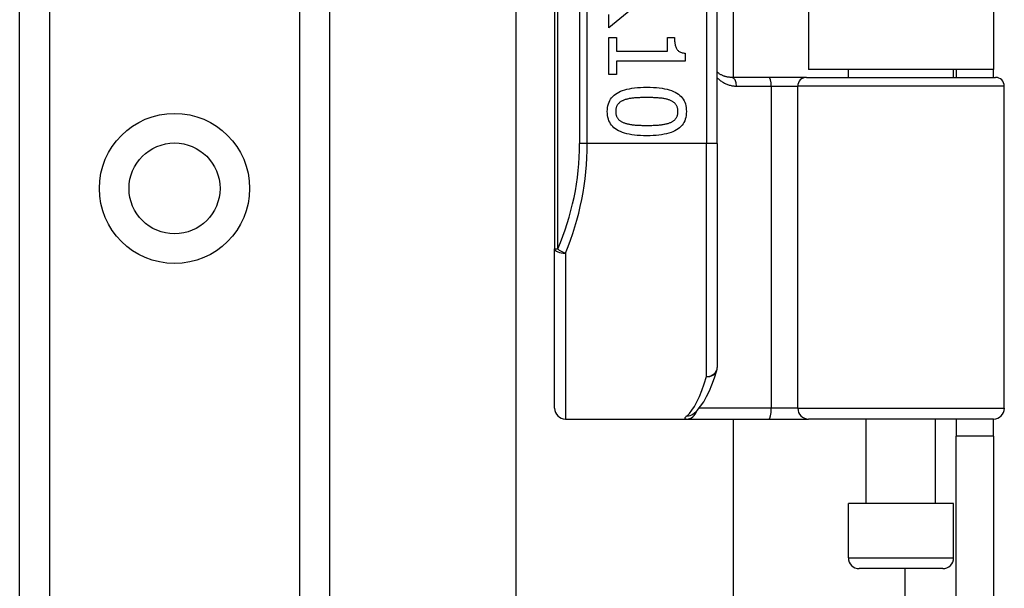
# Model space of a CAD drawing. Header units: inches. Extents: x 6 to 188, y 10 to 101.
# Tile 58 of 140: x 39.69 to 41.48, y 41.77 to 42.8. Entities that reach past the tile are written whole.
import ezdxf

# ---------------------------------------------------------------- set-up
doc = ezdxf.new("R2010")
doc.units = ezdxf.units.IN
doc.header["$MEASUREMENT"] = 0
doc.layers.add('Visible Edges(ANSI)', color=7, linetype='Continuous', lineweight=25)
doc.layers.add('Visible Tangent Edges(ANSI)', color=7, linetype='Continuous', lineweight=25)

msp = doc.modelspace()

# ---------------------------------------------------------------- linework, layer by layer
at = {"layer": 'Visible Edges(ANSI)'}
for p, q in [((39.6904, 27.4048), (39.6904, 72.3497)), ((40.2524, 72.3497), (40.2524, 27.4048)), ((40.6609, 44.2678), (40.6609, 42.3856)), ((40.9562, 42.5767), (40.9562, 44.0767)), ((40.985, 43.9567), (40.985, 42.6968)), ((41.1214, 43.9422), (41.1214, 42.7112)), ((41.4574, 43.9422), (41.4574, 42.7112)), ((40.5913, 30.6617), (40.5913, 42.8908)), ((40.8195, 42.8361), (40.7595, 42.7871)), ((40.7595, 42.7871), (40.7595, 42.8109)), ((40.7595, 42.7692), (40.7736, 42.7692)), ((40.7595, 42.702), (40.7595, 42.7692)), ((40.7736, 42.7692), (40.7736, 42.7442)), ((40.8659, 42.7692), (40.8785, 42.7692)), ((40.8659, 42.7442), (40.8659, 42.7692)), ((40.7736, 42.7442), (40.8659, 42.7442)), ((40.8978, 42.7408), (40.8978, 42.7265)), ((40.7736, 42.7265), (40.7736, 42.702)), ((40.8978, 42.7265), (40.7736, 42.7265)), ((40.7736, 42.702), (40.7595, 42.702)), ((41.4574, 42.7112), (41.1214, 42.7112)), ((41.194, 42.6968), (41.194, 42.7112)), ((41.3849, 42.6968), (41.3849, 42.7112)), ((41.3894, 42.7112), (41.3894, 42.6968)), ((41.4574, 42.6968), (41.4574, 42.7112)), ((41.0504, 42.6968), (40.982, 42.6968)), ((41.1179, 42.6968), (41.0504, 42.6968)), ((41.1179, 42.6968), (41.4612, 42.6968)), ((41.4769, 42.0964), (41.4769, 42.6811)), ((40.9562, 42.5767), (40.9562, 42.1705)), ((40.6609, 42.0964), (40.6609, 42.3856)), ((40.6806, 42.0767), (40.9001, 42.0767)), ((40.9001, 42.0767), (41.0496, 42.0767)), ((40.9123, 42.0858), (40.9128, 42.0861)), ((40.985, 42.0767), (40.985, 31.4757)), ((41.0496, 42.0767), (41.1219, 42.0767)), ((41.4573, 42.0767), (41.1219, 42.0767)), ((41.2265, 41.9232), (41.2265, 42.0767)), ((41.3524, 41.9232), (41.3524, 42.0767)), ((41.3894, 42.0767), (41.3894, 42.0457)), ((41.4574, 42.0457), (41.4574, 42.0767)), ((41.3894, 41.7337), (41.3894, 42.0457)), ((41.4574, 42.0457), (41.3894, 42.0457)), ((41.4574, 42.0457), (41.4574, 41.7337)), ((41.3849, 41.9232), (41.194, 41.9232)), ((41.194, 41.8248), (41.194, 41.9232)), ((41.3849, 41.8248), (41.3849, 41.9232)), ((41.3652, 41.8051), (41.2137, 41.8051))]:
    msp.add_line(p, q, dxfattribs=at)
at = {"layer": 'Visible Edges(ANSI)', "flags": 128}
for points in [[(40.8785, 42.7692), (40.8786, 42.7669), (40.8787, 42.7647), (40.8788, 42.7626), (40.879, 42.7606), (40.8792, 42.7587), (40.8796, 42.7569), (40.8799, 42.7552), (40.8803, 42.7537), (40.8808, 42.7522), (40.8813, 42.7508), (40.8819, 42.7495), (40.8826, 42.7484), (40.8833, 42.7473), (40.8841, 42.7463), (40.885, 42.7454), (40.886, 42.7445), (40.8872, 42.7438), (40.8884, 42.7431), (40.8897, 42.7425), (40.8911, 42.742), (40.8926, 42.7416), (40.8942, 42.7412), (40.8959, 42.741), (40.8978, 42.7408)], [(40.982, 42.6968), (40.9808, 42.6968), (40.9795, 42.6969), (40.9783, 42.697), (40.9771, 42.6971), (40.9759, 42.6973), (40.9747, 42.6975), (40.9735, 42.6977), (40.9724, 42.698), (40.9712, 42.6983), (40.9701, 42.6986), (40.969, 42.699), (40.9679, 42.6994), (40.9669, 42.6998), (40.9658, 42.7003), (40.9648, 42.7008), (40.9637, 42.7013), (40.9627, 42.7018), (40.9617, 42.7024), (40.9608, 42.703), (40.9598, 42.7036), (40.9589, 42.7043), (40.958, 42.705), (40.9571, 42.7057), (40.9562, 42.7064)], [(40.7566, 42.6349), (40.7567, 42.6386), (40.7571, 42.6422), (40.7577, 42.6455), (40.7586, 42.6487), (40.7597, 42.6518), (40.761, 42.6547), (40.7626, 42.6574), (40.7645, 42.6599), (40.7666, 42.6623), (40.7689, 42.6645), (40.7715, 42.6665), (40.7743, 42.6684), (40.7774, 42.6701), (40.7807, 42.6716), (40.7843, 42.673), (40.7882, 42.6743), (40.7923, 42.6754), (40.7967, 42.6763), (40.8013, 42.6772), (40.8062, 42.6778), (40.8113, 42.6783), (40.8167, 42.6787), (40.8224, 42.6789), (40.8283, 42.679)], [(40.8283, 42.679), (40.8344, 42.6789), (40.8402, 42.6787), (40.8457, 42.6783), (40.8509, 42.6778), (40.8559, 42.6771), (40.8606, 42.6763), (40.865, 42.6753), (40.8691, 42.6742), (40.873, 42.673), (40.8765, 42.6715), (40.8798, 42.67), (40.8828, 42.6682), (40.8856, 42.6664), (40.8881, 42.6643), (40.8904, 42.6621), (40.8924, 42.6597), (40.8942, 42.6572), (40.8958, 42.6545), (40.8971, 42.6517), (40.8982, 42.6486), (40.899, 42.6454), (40.8996, 42.6421), (40.9, 42.6386), (40.9001, 42.6349)], [(40.7868, 42.6556), (40.7856, 42.6551), (40.7845, 42.6546), (40.7834, 42.6541), (40.7824, 42.6535), (40.7814, 42.6529), (40.7804, 42.6523), (40.7795, 42.6517), (40.7787, 42.651), (40.7779, 42.6503), (40.7771, 42.6495), (40.7764, 42.6487), (40.7758, 42.6479), (40.7751, 42.6471), (40.7746, 42.6462), (40.7741, 42.6452), (40.7736, 42.6443), (40.7732, 42.6432), (40.7729, 42.6422), (40.7726, 42.6411), (40.7723, 42.6399), (40.7721, 42.6387), (40.772, 42.6375), (40.7719, 42.6362), (40.7719, 42.6349)], [(40.8283, 42.6603), (40.8259, 42.6602), (40.8236, 42.6602), (40.8213, 42.6602), (40.8192, 42.6602), (40.817, 42.6601), (40.815, 42.66), (40.813, 42.66), (40.8111, 42.6599), (40.8092, 42.6598), (40.8074, 42.6596), (40.8057, 42.6595), (40.8041, 42.6594), (40.8025, 42.6592), (40.8009, 42.659), (40.7993, 42.6588), (40.7978, 42.6585), (40.7963, 42.6583), (40.7949, 42.658), (40.7935, 42.6576), (40.7921, 42.6573), (40.7907, 42.6569), (40.7893, 42.6565), (40.788, 42.656), (40.7868, 42.6556)], [(40.8703, 42.6555), (40.8691, 42.6559), (40.8678, 42.6563), (40.8665, 42.6567), (40.8652, 42.6571), (40.8638, 42.6575), (40.8623, 42.6578), (40.8608, 42.6581), (40.8593, 42.6584), (40.8577, 42.6586), (40.856, 42.6589), (40.8543, 42.6591), (40.8525, 42.6592), (40.8507, 42.6594), (40.8489, 42.6596), (40.847, 42.6597), (40.8451, 42.6598), (40.8431, 42.6599), (40.8411, 42.66), (40.8391, 42.6601), (40.837, 42.6601), (40.8349, 42.6602), (40.8327, 42.6602), (40.8305, 42.6602), (40.8283, 42.6603)], [(40.8848, 42.6349), (40.8848, 42.6362), (40.8847, 42.6374), (40.8846, 42.6386), (40.8844, 42.6397), (40.8842, 42.6409), (40.8839, 42.6419), (40.8836, 42.643), (40.8832, 42.644), (40.8828, 42.6449), (40.8823, 42.6458), (40.8818, 42.6467), (40.8812, 42.6476), (40.8805, 42.6484), (40.8799, 42.6492), (40.8791, 42.6499), (40.8784, 42.6507), (40.8775, 42.6514), (40.8766, 42.652), (40.8757, 42.6527), (40.8747, 42.6533), (40.8737, 42.6539), (40.8726, 42.6544), (40.8715, 42.655), (40.8703, 42.6555)], [(40.8284, 42.5909), (40.8224, 42.591), (40.8166, 42.5912), (40.8111, 42.5916), (40.8059, 42.5921), (40.8009, 42.5928), (40.7963, 42.5936), (40.7919, 42.5946), (40.7877, 42.5957), (40.7839, 42.597), (40.7803, 42.5984), (40.777, 42.6), (40.774, 42.6017), (40.7712, 42.6036), (40.7687, 42.6056), (40.7664, 42.6078), (40.7643, 42.6102), (40.7625, 42.6127), (40.761, 42.6154), (40.7596, 42.6182), (40.7585, 42.6212), (40.7577, 42.6244), (40.7571, 42.6277), (40.7567, 42.6312), (40.7566, 42.6349)], [(40.7719, 42.6349), (40.7719, 42.6337), (40.772, 42.6324), (40.7721, 42.6313), (40.7723, 42.6301), (40.7725, 42.629), (40.7728, 42.628), (40.7731, 42.6269), (40.7735, 42.6259), (40.7739, 42.625), (40.7744, 42.6241), (40.775, 42.6232), (40.7755, 42.6223), (40.7762, 42.6215), (40.7768, 42.6207), (40.7776, 42.62), (40.7784, 42.6193), (40.7792, 42.6186), (40.7801, 42.6179), (40.781, 42.6173), (40.782, 42.6167), (40.783, 42.6161), (40.7841, 42.6156), (40.7852, 42.6151), (40.7864, 42.6146)], [(40.9001, 42.6349), (40.9, 42.6312), (40.8996, 42.6277), (40.899, 42.6243), (40.8981, 42.6211), (40.897, 42.6181), (40.8956, 42.6152), (40.894, 42.6125), (40.8922, 42.61), (40.8901, 42.6077), (40.8877, 42.6055), (40.8851, 42.6034), (40.8822, 42.6016), (40.8791, 42.5999), (40.8758, 42.5983), (40.8722, 42.5969), (40.8683, 42.5956), (40.8642, 42.5945), (40.8598, 42.5936), (40.8552, 42.5928), (40.8504, 42.5921), (40.8453, 42.5916), (40.8399, 42.5912), (40.8343, 42.591), (40.8284, 42.5909)], [(40.8705, 42.6147), (40.8717, 42.6152), (40.8728, 42.6157), (40.8738, 42.6162), (40.8748, 42.6168), (40.8758, 42.6174), (40.8767, 42.618), (40.8776, 42.6187), (40.8784, 42.6193), (40.8791, 42.62), (40.8799, 42.6208), (40.8805, 42.6215), (40.8812, 42.6223), (40.8818, 42.6232), (40.8823, 42.624), (40.8828, 42.625), (40.8832, 42.6259), (40.8836, 42.6269), (40.8839, 42.6279), (40.8842, 42.629), (40.8844, 42.6301), (40.8846, 42.6312), (40.8847, 42.6324), (40.8848, 42.6336), (40.8848, 42.6349)], [(40.7864, 42.6146), (40.7876, 42.6141), (40.7888, 42.6137), (40.7901, 42.6133), (40.7914, 42.613), (40.7927, 42.6126), (40.7942, 42.6123), (40.7956, 42.612), (40.7971, 42.6117), (40.7987, 42.6114), (40.8003, 42.6112), (40.802, 42.611), (40.8037, 42.6108), (40.8055, 42.6106), (40.8073, 42.6104), (40.8092, 42.6103), (40.8111, 42.6102), (40.8131, 42.6101), (40.8152, 42.6099), (40.8172, 42.6099), (40.8194, 42.6098), (40.8216, 42.6097), (40.8238, 42.6097), (40.8261, 42.6097), (40.8284, 42.6097)], [(40.8284, 42.6097), (40.8307, 42.6097), (40.833, 42.6097), (40.8353, 42.6097), (40.8374, 42.6098), (40.8396, 42.6099), (40.8417, 42.6099), (40.8437, 42.6101), (40.8457, 42.6102), (40.8476, 42.6103), (40.8494, 42.6104), (40.8513, 42.6106), (40.853, 42.6108), (40.8547, 42.611), (40.8564, 42.6112), (40.858, 42.6114), (40.8596, 42.6117), (40.8611, 42.612), (40.8626, 42.6123), (40.8641, 42.6127), (40.8654, 42.613), (40.8668, 42.6134), (40.8681, 42.6138), (40.8693, 42.6142), (40.8705, 42.6147)], [(40.9128, 42.0861), (40.9197, 42.0924), (40.9259, 42.0998), (40.9315, 42.1081), (40.9368, 42.1174), (40.9418, 42.1277), (40.9465, 42.139), (40.951, 42.1513), (40.9554, 42.1647)]]:
    msp.add_lwpolyline(points, dxfattribs=at)
at = {"layer": 'Visible Edges(ANSI)'}
msp.add_circle((39.9714, 42.4953), 0.0825, dxfattribs=at)
for centre, radius, start, end in [((41.4612, 42.6811), 0.0157, 0, 90), ((40.9365, 42.1705), 0.0197, 342.9585, 0), ((40.6806, 42.0964), 0.0197, 180, 270), ((41.4573, 42.0964), 0.0197, 270, 0), ((41.2137, 41.8248), 0.0197, 180, 270), ((41.3652, 41.8248), 0.0197, 270, 0)]:
    msp.add_arc(centre, radius, start, end, dxfattribs=at)
at = {"layer": 'Visible Tangent Edges(ANSI)'}
for p, q in [((39.7443, 72.3497), (39.7443, 27.4048)), ((40.1986, 27.4048), (40.1986, 72.3497)), ((40.6667, 42.3856), (40.6667, 44.2678)), ((40.7064, 44.0767), (40.7064, 42.5767)), ((40.7203, 42.5767), (40.7203, 44.0767)), ((40.9365, 44.0767), (40.9365, 42.5767)), ((40.9911, 42.6811), (41.054, 42.6811)), ((41.054, 42.6811), (41.1022, 42.6811)), ((41.054, 42.6811), (41.054, 42.0964)), ((41.4769, 42.6811), (41.1022, 42.6811)), ((41.1022, 42.0964), (41.1022, 42.6811)), ((40.7203, 42.5767), (40.7064, 42.5767)), ((40.9365, 42.5767), (40.7203, 42.5767)), ((40.9562, 42.5767), (40.9365, 42.5767)), ((40.9365, 42.1538), (40.9365, 42.5767)), ((40.6609, 42.3856), (40.6667, 42.3856)), ((40.6806, 42.3778), (40.6806, 42.0767)), ((41.054, 42.0964), (40.9233, 42.0964)), ((41.1022, 42.0964), (41.054, 42.0964)), ((41.1022, 42.0964), (41.4769, 42.0964)), ((41.194, 41.8248), (41.3849, 41.8248)), ((41.2964, 41.8051), (41.2964, 31.7474))]:
    msp.add_line(p, q, dxfattribs=at)
at = {"layer": 'Visible Tangent Edges(ANSI)', "flags": 128}
for points in [[(40.9562, 42.6963), (40.9574, 42.6951), (40.9586, 42.694), (40.9598, 42.6929), (40.961, 42.6919), (40.9623, 42.6909), (40.9636, 42.6899), (40.9649, 42.689), (40.9662, 42.6882), (40.9676, 42.6874), (40.969, 42.6866), (40.9705, 42.6859), (40.9719, 42.6852), (40.9734, 42.6845), (40.9749, 42.684), (40.9764, 42.6834), (40.978, 42.6829), (40.9796, 42.6825), (40.9811, 42.6821), (40.9828, 42.6818), (40.9844, 42.6816), (40.9861, 42.6813), (40.9877, 42.6812), (40.9894, 42.6811), (40.9911, 42.6811)], [(40.9007, 42.0822), (40.9002, 42.0818), (40.8997, 42.0814), (40.8993, 42.081), (40.8989, 42.0806), (40.8985, 42.0802), (40.8982, 42.0798), (40.8979, 42.0795), (40.8977, 42.0792), (40.8975, 42.0789), (40.8973, 42.0786), (40.8972, 42.0784), (40.8972, 42.0781), (40.8972, 42.0779), (40.8972, 42.0777), (40.8973, 42.0775), (40.8974, 42.0773), (40.8976, 42.0772), (40.8978, 42.0771), (40.8981, 42.077), (40.8984, 42.0769), (40.8987, 42.0768), (40.8991, 42.0768), (40.8996, 42.0767), (40.9001, 42.0767)]]:
    msp.add_lwpolyline(points, dxfattribs=at)
at = {"layer": 'Visible Tangent Edges(ANSI)'}
msp.add_circle((39.9714, 42.4953), 0.1363, dxfattribs=at)
msp.add_arc((40.226, 42.5767), 0.4803, 336.5561, 0, dxfattribs=at)
for centre, major_axis, ratio, start_param, end_param in [((40.982, 42.6811), (0, 0.0157), 0.580671, 4.712389, 6.283185), ((41.0504, 42.6811), (0, 0.0157), 0.225879, 4.712389, 6.283185), ((41.1179, 42.6811), (0, 0.0157), 0.998608, 0, 1.570796), ((40.24, 42.5767), (0, 0.5), 0.96063, 4.303216, 4.712389), ((40.6806, 42.3856), (-0.0197, 0), 0.39785, 0, 1.570796), ((40.6806, 42.3856), (-0.0181, 0.0078), 0.369668, 0.864875, 1.72975), ((40.9365, 42.1705), (0.0197, 0), 0.845842, 4.712389, 6.283185), ((40.9365, 42.1705), (0.0188, -0.0058), 0.834757, 4.962887, 6.283185), ((40.887, 42.5767), (0, -0.5), 0.185699, 0.148494, 0.562654), ((40.9001, 42.0964), (0, -0.0197), 0.985236, 0, 1.320384), ((41.0496, 42.0964), (0, -0.0197), 0.225879, 0, 1.570796), ((41.1219, 42.0964), (0, -0.0197), 0.998608, 4.712389, 6.283185), ((40.9007, 42.1017), (0.012, -0.0156), 0.971402, 5.610492, 6.283185)]:
    msp.add_ellipse(centre, major_axis=major_axis, ratio=ratio, start_param=start_param, end_param=end_param, dxfattribs=at)

doc.saveas('drawing.dxf')
